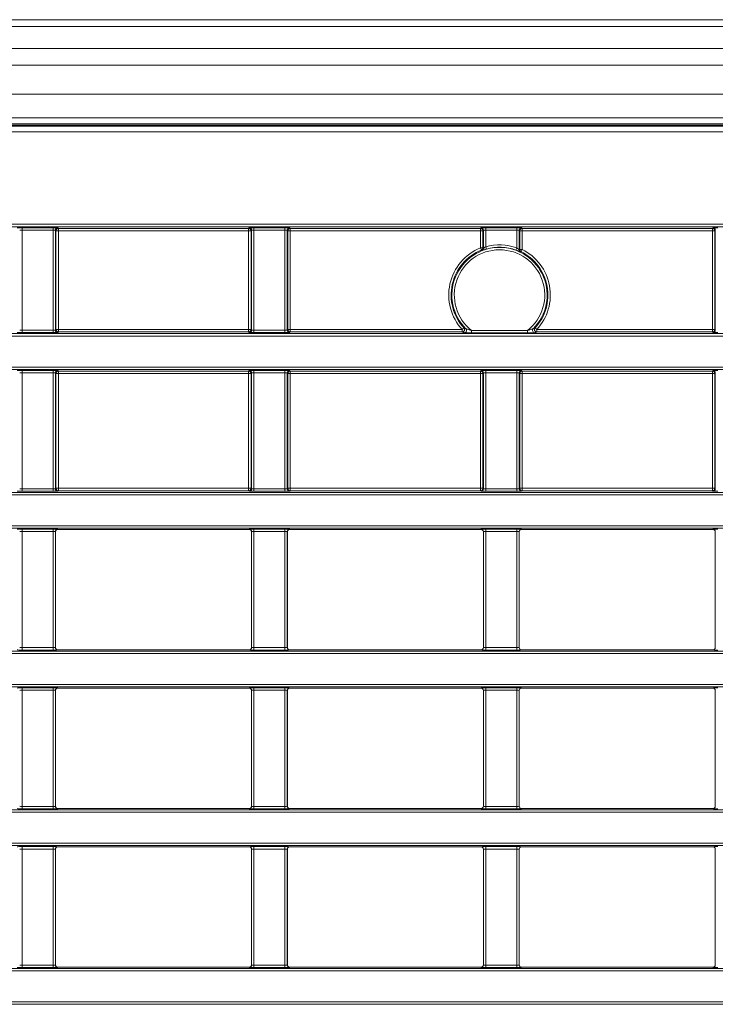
# Model space of a CAD drawing. Header units: millimetres. Extents: x 0 to 1118, y 0 to 864.
# Tile 63 of 235: x 601 to 616, y 216 to 237. Entities that reach past the tile are written whole.
import ezdxf

# ---------------------------------------------------------------- set-up
doc = ezdxf.new("R2010")
doc.units = ezdxf.units.MM

msp = doc.modelspace()

# ---------------------------------------------------------------- linework, layer by layer
at = {"color": 7, "linetype": 'Continuous', "lineweight": 15}
for p, q in [((685.785, 236.547), (551.36, 236.547)), ((685.785, 234.485), (551.36, 234.485)), ((550.577, 234.329), (686.567, 234.329)), ((610.884, 231.743), (610.884, 232.122)), ((611.635, 232.122), (611.635, 231.71)), ((601.937, 225.834), (605.957, 225.834)), ((606.812, 225.834), (610.832, 225.834)), ((611.687, 225.834), (615.707, 225.834)), ((601.887, 223.351), (601.887, 225.784)), ((606.007, 225.784), (606.007, 223.351)), ((606.762, 223.351), (606.762, 225.784)), ((610.882, 225.784), (610.882, 223.351)), ((611.637, 223.351), (611.637, 225.784)), ((615.757, 225.784), (615.757, 223.351)), ((601.937, 223.301), (605.957, 223.301)), ((606.812, 223.301), (610.832, 223.301)), ((611.687, 223.301), (615.707, 223.301)), ((601.937, 222.498), (605.957, 222.498)), ((606.812, 222.498), (610.832, 222.498)), ((611.687, 222.498), (615.707, 222.498)), ((601.887, 220.015), (601.887, 222.448)), ((606.007, 222.448), (606.007, 220.015)), ((606.762, 220.015), (606.762, 222.448)), ((610.882, 222.448), (610.882, 220.015)), ((611.637, 220.015), (611.637, 222.448)), ((615.757, 222.448), (615.757, 220.015)), ((601.937, 219.965), (605.957, 219.965)), ((606.812, 219.965), (610.832, 219.965)), ((611.687, 219.965), (615.707, 219.965)), ((601.887, 216.679), (601.887, 219.112)), ((601.937, 219.162), (605.957, 219.162)), ((606.007, 219.112), (606.007, 216.679)), ((606.762, 216.679), (606.762, 219.112)), ((606.812, 219.162), (610.832, 219.162)), ((610.882, 219.112), (610.882, 216.679)), ((611.637, 216.679), (611.637, 219.112)), ((611.687, 219.162), (615.707, 219.162)), ((615.757, 219.112), (615.757, 216.679)), ((601.937, 216.629), (605.957, 216.629)), ((606.812, 216.629), (610.832, 216.629)), ((611.687, 216.629), (615.707, 216.629))]:
    msp.add_line(p, q, dxfattribs=at)
at = {"color": 9, "linetype": 'Continuous', "lineweight": 0}
for p, q in [((685.785, 236.401), (551.36, 236.401)), ((685.785, 235.943), (551.36, 235.943)), ((685.785, 235.59), (551.36, 235.59)), ((685.785, 234.985), (551.36, 234.985)), ((550.584, 234.312), (686.56, 234.312)), ((685.785, 234.36), (551.36, 234.36)), ((686.56, 234.187), (550.584, 234.187)), ((553.132, 232.246), (684.012, 232.246)), ((684.012, 232.196), (553.132, 232.196)), ((601.184, 232.173), (601.835, 232.173)), ((601.184, 232.173), (601.184, 232.123)), ((601.835, 232.123), (601.184, 232.123)), ((601.184, 232.123), (601.184, 230.02)), ((601.835, 232.173), (601.835, 232.123)), ((601.835, 230.02), (601.835, 232.123)), ((601.885, 232.122), (601.885, 230.022)), ((601.897, 232.11), (601.885, 232.122)), ((601.897, 230.033), (601.897, 232.11)), ((601.897, 232.11), (601.947, 232.11)), ((601.935, 232.172), (601.947, 232.16)), ((601.947, 232.16), (605.947, 232.16)), ((601.947, 232.16), (601.947, 232.11)), ((605.947, 232.11), (601.947, 232.11)), ((601.947, 232.11), (601.947, 230.033)), ((605.947, 232.16), (605.959, 232.172)), ((605.947, 232.16), (605.947, 232.11)), ((605.947, 230.033), (605.947, 232.11)), ((605.947, 232.11), (605.997, 232.11)), ((606.009, 232.122), (605.997, 232.11)), ((605.997, 232.11), (605.997, 230.033)), ((606.009, 230.022), (606.009, 232.122)), ((606.059, 232.173), (606.71, 232.173)), ((606.059, 232.173), (606.059, 232.123)), ((606.71, 232.123), (606.059, 232.123)), ((606.059, 232.123), (606.059, 230.02)), ((606.71, 232.173), (606.71, 232.123)), ((606.71, 230.02), (606.71, 232.123)), ((606.76, 232.122), (606.76, 230.022)), ((606.772, 232.11), (606.76, 232.122)), ((606.772, 230.033), (606.772, 232.11)), ((606.772, 232.11), (606.822, 232.11)), ((606.81, 232.172), (606.822, 232.16)), ((606.822, 232.16), (610.822, 232.16)), ((606.822, 232.16), (606.822, 232.11)), ((610.822, 232.11), (606.822, 232.11)), ((606.822, 232.11), (606.822, 230.033)), ((610.822, 232.16), (610.834, 232.172)), ((610.822, 232.16), (610.822, 232.11)), ((610.822, 232.11), (610.872, 232.11)), ((610.822, 231.75), (610.822, 232.11)), ((610.884, 232.122), (610.872, 232.11)), ((610.872, 232.11), (610.872, 231.75)), ((610.934, 232.173), (611.585, 232.173)), ((610.934, 232.173), (610.934, 232.123)), ((611.585, 232.123), (610.934, 232.123)), ((610.934, 232.123), (610.934, 231.775)), ((611.585, 232.173), (611.585, 232.123)), ((611.585, 231.75), (611.585, 232.123)), ((611.647, 232.11), (611.635, 232.122)), ((611.647, 231.717), (611.647, 232.11)), ((611.647, 232.11), (611.697, 232.11)), ((611.685, 232.172), (611.697, 232.16)), ((611.697, 232.16), (615.697, 232.16)), ((611.697, 232.16), (611.697, 232.11)), ((615.697, 232.11), (611.697, 232.11)), ((611.697, 232.11), (611.697, 231.717)), ((615.697, 232.16), (615.709, 232.172)), ((615.697, 232.16), (615.697, 232.11)), ((615.697, 230.033), (615.697, 232.11)), ((615.747, 232.11), (615.697, 232.11)), ((615.759, 232.122), (615.747, 232.11)), ((615.747, 232.11), (615.747, 230.033)), ((615.759, 230.022), (615.759, 232.122)), ((610.822, 231.75), (610.841, 231.704)), ((610.872, 231.75), (610.822, 231.75)), ((610.872, 231.75), (610.884, 231.743)), ((610.934, 231.775), (610.947, 231.727)), ((611.585, 231.75), (611.568, 231.703)), ((611.635, 231.71), (611.647, 231.717)), ((611.697, 231.717), (611.647, 231.717)), ((611.697, 231.717), (611.675, 231.672)), ((554.876, 229.948), (682.268, 229.948)), ((601.184, 230.02), (601.184, 229.97)), ((601.184, 230.02), (601.835, 230.02)), ((601.835, 229.97), (601.184, 229.97)), ((601.835, 230.02), (601.835, 229.97)), ((601.885, 230.022), (601.897, 230.033)), ((601.947, 230.033), (601.897, 230.033)), ((601.947, 229.983), (601.935, 229.972)), ((601.947, 230.033), (605.947, 230.033)), ((601.947, 230.033), (601.947, 229.983)), ((605.947, 229.983), (601.947, 229.983)), ((605.997, 230.033), (605.947, 230.033)), ((605.947, 230.033), (605.947, 229.983)), ((605.959, 229.972), (605.947, 229.983)), ((605.997, 230.033), (606.009, 230.022)), ((606.059, 230.02), (606.71, 230.02)), ((606.059, 230.02), (606.059, 229.97)), ((606.71, 229.97), (606.059, 229.97)), ((606.71, 230.02), (606.71, 229.97)), ((606.76, 230.022), (606.772, 230.033)), ((606.822, 230.033), (606.772, 230.033)), ((606.822, 229.983), (606.81, 229.972)), ((606.822, 230.033), (606.822, 229.983)), ((606.822, 230.033), (610.439, 230.033)), ((610.439, 229.983), (606.822, 229.983)), ((610.439, 230.033), (610.475, 230.067)), ((610.439, 229.983), (610.439, 230.033)), ((610.632, 229.964), (610.632, 230.014)), ((610.632, 230.014), (611.812, 230.014)), ((611.812, 229.964), (610.632, 229.964)), ((611.812, 229.964), (611.812, 230.014)), ((611.969, 230.067), (612.006, 230.033)), ((612.006, 230.033), (612.006, 229.983)), ((612.006, 230.033), (615.697, 230.033)), ((615.697, 229.983), (612.006, 229.983)), ((615.747, 230.033), (615.697, 230.033)), ((615.697, 230.033), (615.697, 229.983)), ((615.709, 229.972), (615.697, 229.983)), ((615.747, 230.033), (615.759, 230.022)), ((682.268, 229.898), (554.876, 229.898)), ((589.257, 229.246), (682.268, 229.246)), ((682.268, 229.196), (589.357, 229.196)), ((601.184, 229.174), (601.835, 229.174)), ((601.184, 229.174), (601.184, 229.124)), ((601.835, 229.124), (601.184, 229.124)), ((601.184, 229.124), (601.184, 226.684)), ((601.835, 229.174), (601.835, 229.124)), ((601.835, 226.684), (601.835, 229.124)), ((601.885, 229.122), (601.885, 226.686)), ((601.897, 229.111), (601.885, 229.122)), ((601.897, 226.697), (601.897, 229.111)), ((601.947, 229.111), (601.897, 229.111)), ((601.935, 229.172), (601.947, 229.161)), ((601.947, 229.161), (605.947, 229.161)), ((601.947, 229.161), (601.947, 229.111)), ((605.947, 229.111), (601.947, 229.111)), ((601.947, 229.111), (601.947, 226.697)), ((605.947, 229.161), (605.959, 229.172)), ((605.947, 229.161), (605.947, 229.111)), ((605.997, 229.111), (605.947, 229.111)), ((605.947, 226.697), (605.947, 229.111)), ((606.009, 229.122), (605.997, 229.111)), ((605.997, 229.111), (605.997, 226.697)), ((606.009, 226.686), (606.009, 229.122)), ((606.059, 229.174), (606.71, 229.174)), ((606.059, 229.174), (606.059, 229.124)), ((606.71, 229.124), (606.059, 229.124)), ((606.059, 229.124), (606.059, 226.684)), ((606.71, 229.174), (606.71, 229.124)), ((606.71, 226.684), (606.71, 229.124)), ((606.76, 229.122), (606.76, 226.686)), ((606.772, 229.111), (606.76, 229.122)), ((606.772, 226.697), (606.772, 229.111)), ((606.822, 229.111), (606.772, 229.111)), ((606.81, 229.172), (606.822, 229.161)), ((606.822, 229.161), (610.822, 229.161)), ((606.822, 229.161), (606.822, 229.111)), ((610.822, 229.111), (606.822, 229.111)), ((606.822, 229.111), (606.822, 226.697)), ((610.822, 229.161), (610.834, 229.172)), ((610.822, 229.161), (610.822, 229.111)), ((610.822, 226.697), (610.822, 229.111)), ((610.872, 229.111), (610.822, 229.111)), ((610.884, 229.122), (610.872, 229.111)), ((610.872, 229.111), (610.872, 226.697)), ((610.884, 226.686), (610.884, 229.122)), ((610.934, 229.174), (611.585, 229.174)), ((610.934, 229.174), (610.934, 229.124)), ((611.585, 229.124), (610.934, 229.124)), ((610.934, 229.124), (610.934, 226.684)), ((611.585, 229.174), (611.585, 229.124)), ((611.585, 226.684), (611.585, 229.124)), ((611.635, 229.122), (611.635, 226.686)), ((611.647, 229.111), (611.635, 229.122)), ((611.647, 226.697), (611.647, 229.111)), ((611.697, 229.111), (611.647, 229.111)), ((611.685, 229.172), (611.697, 229.161)), ((611.697, 229.161), (615.697, 229.161)), ((611.697, 229.161), (611.697, 229.111)), ((615.697, 229.111), (611.697, 229.111)), ((611.697, 229.111), (611.697, 226.697)), ((615.697, 229.161), (615.709, 229.172)), ((615.697, 229.161), (615.697, 229.111)), ((615.747, 229.111), (615.697, 229.111)), ((615.697, 226.697), (615.697, 229.111)), ((615.759, 229.122), (615.747, 229.111)), ((615.747, 229.111), (615.747, 226.697)), ((615.759, 226.686), (615.759, 229.122)), ((601.184, 226.684), (601.835, 226.684)), ((601.184, 226.684), (601.184, 226.634)), ((601.835, 226.634), (601.184, 226.634)), ((601.835, 226.684), (601.835, 226.634)), ((601.885, 226.686), (601.897, 226.697)), ((601.947, 226.697), (601.897, 226.697)), ((601.947, 226.647), (601.935, 226.636)), ((601.947, 226.697), (605.947, 226.697)), ((601.947, 226.697), (601.947, 226.647)), ((605.947, 226.647), (601.947, 226.647)), ((605.997, 226.697), (605.947, 226.697)), ((605.947, 226.697), (605.947, 226.647)), ((605.959, 226.636), (605.947, 226.647)), ((605.997, 226.697), (606.009, 226.686)), ((606.059, 226.684), (606.71, 226.684)), ((606.059, 226.684), (606.059, 226.634)), ((606.71, 226.634), (606.059, 226.634)), ((606.71, 226.684), (606.71, 226.634)), ((606.76, 226.686), (606.772, 226.697)), ((606.822, 226.697), (606.772, 226.697)), ((606.822, 226.647), (606.81, 226.636)), ((606.822, 226.697), (610.822, 226.697)), ((606.822, 226.697), (606.822, 226.647)), ((610.822, 226.647), (606.822, 226.647)), ((610.872, 226.697), (610.822, 226.697)), ((610.822, 226.697), (610.822, 226.647)), ((610.834, 226.636), (610.822, 226.647)), ((610.872, 226.697), (610.884, 226.686)), ((610.934, 226.684), (611.585, 226.684)), ((610.934, 226.684), (610.934, 226.634)), ((611.585, 226.634), (610.934, 226.634)), ((611.585, 226.684), (611.585, 226.634)), ((611.635, 226.686), (611.647, 226.697)), ((611.697, 226.697), (611.647, 226.697)), ((611.697, 226.647), (611.685, 226.636)), ((611.697, 226.697), (615.697, 226.697)), ((611.697, 226.697), (611.697, 226.647)), ((615.697, 226.647), (611.697, 226.647)), ((615.697, 226.697), (615.697, 226.647)), ((615.747, 226.697), (615.697, 226.697)), ((615.709, 226.636), (615.697, 226.647)), ((615.747, 226.697), (615.759, 226.686)), ((682.661, 226.562), (566.46, 226.562)), ((566.56, 226.612), (682.661, 226.612)), ((566.46, 225.91), (682.661, 225.91)), ((682.661, 225.86), (566.56, 225.86)), ((601.184, 225.838), (601.835, 225.838)), ((601.184, 225.788), (601.184, 225.838)), ((601.835, 225.788), (601.184, 225.788)), ((601.184, 225.788), (601.184, 223.348)), ((601.835, 225.788), (601.835, 225.838)), ((601.835, 223.348), (601.835, 225.788)), ((601.885, 225.786), (601.885, 223.35)), ((601.887, 225.784), (601.885, 225.786)), ((601.935, 225.836), (601.937, 225.834)), ((605.957, 225.834), (605.959, 225.836)), ((606.009, 225.786), (606.007, 225.784)), ((606.009, 223.35), (606.009, 225.786)), ((606.059, 225.838), (606.71, 225.838)), ((606.059, 225.788), (606.059, 225.838)), ((606.71, 225.788), (606.059, 225.788)), ((606.059, 225.788), (606.059, 223.348)), ((606.71, 225.788), (606.71, 225.838)), ((606.71, 223.348), (606.71, 225.788)), ((606.76, 225.786), (606.76, 223.35)), ((606.762, 225.784), (606.76, 225.786)), ((606.81, 225.836), (606.812, 225.834)), ((610.832, 225.834), (610.834, 225.836)), ((610.884, 225.786), (610.882, 225.784)), ((610.884, 223.35), (610.884, 225.786)), ((610.934, 225.838), (611.585, 225.838)), ((610.934, 225.838), (610.934, 225.788)), ((611.585, 225.788), (610.934, 225.788)), ((610.934, 225.788), (610.934, 223.348)), ((611.585, 225.838), (611.585, 225.788)), ((611.585, 223.348), (611.585, 225.788)), ((611.635, 225.786), (611.635, 223.35)), ((611.637, 225.784), (611.635, 225.786)), ((611.685, 225.836), (611.687, 225.834)), ((615.707, 225.834), (615.709, 225.836)), ((615.759, 225.786), (615.757, 225.784)), ((615.759, 223.35), (615.759, 225.786)), ((601.184, 223.298), (601.184, 223.348)), ((601.184, 223.348), (601.835, 223.348)), ((601.835, 223.298), (601.835, 223.348)), ((601.885, 223.35), (601.887, 223.351)), ((606.007, 223.351), (606.009, 223.35)), ((606.059, 223.298), (606.059, 223.348)), ((606.059, 223.348), (606.71, 223.348)), ((606.71, 223.298), (606.71, 223.348)), ((606.76, 223.35), (606.762, 223.351)), ((610.882, 223.351), (610.884, 223.35)), ((610.934, 223.348), (611.585, 223.348)), ((610.934, 223.348), (610.934, 223.298)), ((611.585, 223.348), (611.585, 223.298)), ((611.635, 223.35), (611.637, 223.351)), ((615.757, 223.351), (615.759, 223.35)), ((548.759, 223.276), (688.385, 223.276)), ((688.385, 223.226), (548.759, 223.226)), ((601.835, 223.298), (601.184, 223.298)), ((601.937, 223.301), (601.935, 223.3)), ((605.959, 223.3), (605.957, 223.301)), ((606.71, 223.298), (606.059, 223.298)), ((606.812, 223.301), (606.81, 223.3)), ((610.834, 223.3), (610.832, 223.301)), ((611.585, 223.298), (610.934, 223.298)), ((611.687, 223.301), (611.685, 223.3)), ((615.709, 223.3), (615.707, 223.301)), ((548.759, 222.574), (688.385, 222.574)), ((688.385, 222.524), (548.759, 222.524)), ((601.184, 222.502), (601.835, 222.502)), ((601.184, 222.502), (601.184, 222.452)), ((601.835, 222.502), (601.835, 222.452)), ((601.935, 222.5), (601.937, 222.498)), ((605.957, 222.498), (605.959, 222.5)), ((606.059, 222.502), (606.71, 222.502)), ((606.059, 222.502), (606.059, 222.452)), ((606.71, 222.502), (606.71, 222.452)), ((606.81, 222.5), (606.812, 222.498)), ((610.832, 222.498), (610.834, 222.5)), ((610.934, 222.502), (611.585, 222.502)), ((610.934, 222.502), (610.934, 222.452)), ((611.585, 222.502), (611.585, 222.452)), ((611.685, 222.5), (611.687, 222.498)), ((615.707, 222.498), (615.709, 222.5)), ((601.835, 222.452), (601.184, 222.452)), ((601.184, 222.452), (601.184, 220.012)), ((601.835, 220.012), (601.835, 222.452)), ((601.885, 222.45), (601.885, 220.014)), ((601.887, 222.448), (601.885, 222.45)), ((606.009, 222.45), (606.007, 222.448)), ((606.009, 220.014), (606.009, 222.45)), ((606.71, 222.452), (606.059, 222.452)), ((606.059, 222.452), (606.059, 220.012)), ((606.71, 220.012), (606.71, 222.452)), ((606.76, 222.45), (606.76, 220.014)), ((606.762, 222.448), (606.76, 222.45)), ((610.884, 222.45), (610.882, 222.448)), ((610.884, 220.014), (610.884, 222.45)), ((611.585, 222.452), (610.934, 222.452)), ((610.934, 222.452), (610.934, 220.012)), ((611.585, 220.012), (611.585, 222.452)), ((611.635, 222.45), (611.635, 220.014)), ((611.637, 222.448), (611.635, 222.45)), ((615.759, 222.45), (615.757, 222.448)), ((615.759, 220.014), (615.759, 222.45)), ((601.184, 220.012), (601.184, 219.962)), ((601.184, 220.012), (601.835, 220.012)), ((601.835, 220.012), (601.835, 219.962)), ((601.885, 220.014), (601.887, 220.015)), ((606.007, 220.015), (606.009, 220.014)), ((606.059, 220.012), (606.059, 219.962)), ((606.059, 220.012), (606.71, 220.012)), ((606.71, 220.012), (606.71, 219.962)), ((606.76, 220.014), (606.762, 220.015)), ((610.882, 220.015), (610.884, 220.014)), ((610.934, 220.012), (611.585, 220.012)), ((610.934, 220.012), (610.934, 219.962)), ((611.585, 220.012), (611.585, 219.962)), ((611.635, 220.014), (611.637, 220.015)), ((615.757, 220.015), (615.759, 220.014)), ((548.759, 219.94), (688.385, 219.94)), ((688.385, 219.89), (548.759, 219.89)), ((601.835, 219.962), (601.184, 219.962)), ((601.937, 219.965), (601.935, 219.964)), ((605.959, 219.964), (605.957, 219.965)), ((606.71, 219.962), (606.059, 219.962)), ((606.812, 219.965), (606.81, 219.964)), ((610.834, 219.964), (610.832, 219.965)), ((611.585, 219.962), (610.934, 219.962)), ((611.687, 219.965), (611.685, 219.964)), ((615.709, 219.964), (615.707, 219.965)), ((548.759, 219.238), (688.385, 219.238)), ((688.385, 219.188), (548.759, 219.188)), ((601.184, 219.166), (601.835, 219.166)), ((601.184, 219.116), (601.184, 219.166)), ((601.835, 219.116), (601.835, 219.166)), ((601.935, 219.164), (601.937, 219.162)), ((605.957, 219.162), (605.959, 219.164)), ((606.059, 219.166), (606.71, 219.166)), ((606.059, 219.116), (606.059, 219.166)), ((606.71, 219.116), (606.71, 219.166)), ((606.81, 219.164), (606.812, 219.162)), ((610.832, 219.162), (610.834, 219.164)), ((610.934, 219.166), (611.585, 219.166)), ((610.934, 219.166), (610.934, 219.116)), ((611.585, 219.166), (611.585, 219.116)), ((611.685, 219.164), (611.687, 219.162)), ((615.707, 219.162), (615.709, 219.164)), ((601.835, 219.116), (601.184, 219.116)), ((601.184, 219.116), (601.184, 216.676)), ((601.835, 216.676), (601.835, 219.116)), ((601.885, 219.114), (601.885, 216.677)), ((601.887, 219.112), (601.885, 219.114)), ((606.009, 219.114), (606.007, 219.112)), ((606.009, 216.677), (606.009, 219.114)), ((606.71, 219.116), (606.059, 219.116)), ((606.059, 219.116), (606.059, 216.676)), ((606.71, 216.676), (606.71, 219.116)), ((606.76, 219.114), (606.76, 216.677)), ((606.762, 219.112), (606.76, 219.114)), ((610.884, 219.114), (610.882, 219.112)), ((610.884, 216.677), (610.884, 219.114)), ((611.585, 219.116), (610.934, 219.116)), ((610.934, 219.116), (610.934, 216.676)), ((611.585, 216.676), (611.585, 219.116)), ((611.635, 219.114), (611.635, 216.677)), ((611.637, 219.112), (611.635, 219.114)), ((615.759, 219.114), (615.757, 219.112)), ((615.759, 216.677), (615.759, 219.114)), ((548.759, 216.603), (688.385, 216.603)), ((688.385, 216.553), (548.759, 216.553)), ((601.184, 216.626), (601.184, 216.676)), ((601.184, 216.676), (601.835, 216.676)), ((601.835, 216.626), (601.184, 216.626)), ((601.835, 216.626), (601.835, 216.676)), ((601.885, 216.677), (601.887, 216.679)), ((601.937, 216.629), (601.935, 216.627)), ((605.959, 216.627), (605.957, 216.629)), ((606.007, 216.679), (606.009, 216.677)), ((606.059, 216.626), (606.059, 216.676)), ((606.059, 216.676), (606.71, 216.676)), ((606.71, 216.626), (606.059, 216.626)), ((606.71, 216.626), (606.71, 216.676)), ((606.76, 216.677), (606.762, 216.679)), ((606.812, 216.629), (606.81, 216.627)), ((610.834, 216.627), (610.832, 216.629)), ((610.882, 216.679), (610.884, 216.677)), ((610.934, 216.676), (610.934, 216.626)), ((610.934, 216.676), (611.585, 216.676)), ((611.585, 216.626), (610.934, 216.626)), ((611.585, 216.676), (611.585, 216.626)), ((611.635, 216.677), (611.637, 216.679)), ((611.687, 216.629), (611.685, 216.627)), ((615.709, 216.627), (615.707, 216.629)), ((615.757, 216.679), (615.759, 216.677)), ((548.759, 215.902), (688.385, 215.902)), ((688.385, 215.852), (548.759, 215.852))]:
    msp.add_line(p, q, dxfattribs=at)
for centre, radius, start, end in [((601.935, 232.122), 0.05, 90.0204, 179.9796), ((601.947, 232.11), 0.05, 90.0204, 179.9796), ((605.947, 232.11), 0.05, 0.0204, 89.9796), ((605.959, 232.122), 0.05, 0.0204, 89.9796), ((606.81, 232.122), 0.05, 90.0204, 179.9796), ((606.822, 232.11), 0.05, 90.0204, 179.9796), ((610.822, 232.11), 0.05, 0.0204, 89.9796), ((610.834, 232.122), 0.05, 0.0204, 89.9796), ((611.685, 232.122), 0.05, 90.0204, 179.9796), ((611.697, 232.11), 0.05, 90.0204, 179.9796), ((615.697, 232.11), 0.05, 0.0204, 89.9796), ((615.709, 232.122), 0.05, 0.0204, 89.9796), ((611.222, 230.76), 1.055, 69.8584, 105.8589), ((611.222, 230.76), 1.068, 111.9723, 222.8294), ((611.222, 230.76), 1.018, 111.9723, 222.8294), ((611.222, 230.76), 1.001, 314.9463, 225.0537), ((611.222, 230.76), 0.951, 308.3722, 231.6278), ((610.822, 231.75), 0.05, 291.9851, 359.9872), ((608.854, 228.895), 3.44, 54.4995, 54.725), ((611.685, 231.71), 0.05, 180.0117, 243.9877), ((611.697, 231.717), 0.05, 180.0116, 243.6059), ((613.657, 228.622), 3.637, 123.0251, 123.2335), ((611.222, 230.76), 1.068, 317.1706, 63.6176), ((601.935, 230.022), 0.05, 180.0204, 269.9796), ((601.947, 230.033), 0.05, 180.0204, 269.9796), ((605.947, 230.033), 0.05, 270.0204, 359.9796), ((605.959, 230.022), 0.05, 270.0204, 359.9796), ((606.81, 230.022), 0.05, 180.0204, 269.9796), ((606.822, 230.033), 0.05, 180.0204, 269.9796), ((610.439, 230.033), 0.05, 270.0645, 42.7649), ((610.48, 230.016), 0.05, 270.0571, 321.7854), ((611.965, 230.016), 0.05, 135.0164, 269.93), ((612.006, 230.033), 0.05, 137.2351, 269.9355), ((615.697, 230.033), 0.05, 270.0204, 359.9796), ((615.709, 230.022), 0.05, 270.0204, 359.9796), ((601.935, 229.122), 0.05, 90.0204, 179.9796), ((601.947, 229.111), 0.05, 90.0204, 179.9796), ((605.947, 229.111), 0.05, 0.0204, 89.9796), ((605.959, 229.122), 0.05, 0.0204, 89.9796), ((606.81, 229.122), 0.05, 90.0204, 179.9796), ((606.822, 229.111), 0.05, 90.0204, 179.9796), ((610.822, 229.111), 0.05, 0.0204, 89.9796), ((610.834, 229.122), 0.05, 0.0204, 89.9796), ((611.685, 229.122), 0.05, 90.0204, 179.9796), ((611.697, 229.111), 0.05, 90.0204, 179.9796), ((615.697, 229.111), 0.05, 0.0204, 89.9796), ((615.709, 229.122), 0.05, 0.0204, 89.9796), ((601.935, 226.686), 0.05, 180.0204, 269.9796), ((601.947, 226.697), 0.05, 180.0204, 269.9796), ((605.947, 226.697), 0.05, 270.0204, 359.9796), ((605.959, 226.686), 0.05, 270.0204, 359.9796), ((606.81, 226.686), 0.05, 180.0204, 269.9796), ((606.822, 226.697), 0.05, 180.0204, 269.9796), ((610.822, 226.697), 0.05, 270.0204, 359.9796), ((610.834, 226.686), 0.05, 270.0204, 359.9796), ((611.685, 226.686), 0.05, 180.0204, 269.9796), ((611.697, 226.697), 0.05, 180.0204, 269.9796), ((615.697, 226.697), 0.05, 270.0204, 359.9796), ((615.709, 226.686), 0.05, 270.0204, 359.9796), ((601.935, 225.786), 0.05, 90.0204, 179.9796), ((605.959, 225.786), 0.05, 0.0204, 89.9796), ((606.81, 225.786), 0.05, 90.0204, 179.9796), ((610.834, 225.786), 0.05, 0.0204, 89.9796), ((611.685, 225.786), 0.05, 90.0204, 179.9796), ((615.709, 225.786), 0.05, 0.0204, 89.9796), ((601.935, 223.35), 0.05, 180.0204, 269.9796), ((605.959, 223.35), 0.05, 270.0204, 359.9796), ((606.81, 223.35), 0.05, 180.0204, 269.9796), ((610.834, 223.35), 0.05, 270.0204, 359.9796), ((611.685, 223.35), 0.05, 180.0204, 269.9796), ((615.709, 223.35), 0.05, 270.0204, 359.9796), ((601.935, 222.45), 0.05, 90.0204, 179.9796), ((605.959, 222.45), 0.05, 0.0204, 89.9796), ((606.81, 222.45), 0.05, 90.0204, 179.9796), ((610.834, 222.45), 0.05, 0.0204, 89.9796), ((611.685, 222.45), 0.05, 90.0204, 179.9796), ((615.709, 222.45), 0.05, 0.0204, 89.9796), ((601.935, 220.014), 0.05, 180.0204, 269.9796), ((605.959, 220.014), 0.05, 270.0204, 359.9796), ((606.81, 220.014), 0.05, 180.0204, 269.9796), ((610.834, 220.014), 0.05, 270.0204, 359.9796), ((611.685, 220.014), 0.05, 180.0204, 269.9796), ((615.709, 220.014), 0.05, 270.0204, 359.9796), ((601.935, 219.114), 0.05, 90.0204, 179.9796), ((605.959, 219.114), 0.05, 0.0204, 89.9796), ((606.81, 219.114), 0.05, 90.0204, 179.9796), ((610.834, 219.114), 0.05, 0.0204, 89.9796), ((611.685, 219.114), 0.05, 90.0204, 179.9796), ((615.709, 219.114), 0.05, 0.0204, 89.9796), ((601.935, 216.677), 0.05, 180.0204, 269.9796), ((605.959, 216.677), 0.05, 270.0204, 359.9796), ((606.81, 216.677), 0.05, 180.0204, 269.9796), ((610.834, 216.677), 0.05, 270.0204, 359.9796), ((611.685, 216.677), 0.05, 180.0204, 269.9796), ((615.709, 216.677), 0.05, 270.0204, 359.9796)]:
    msp.add_arc(centre, radius, start, end, dxfattribs=at)
at = {"color": 7, "linetype": 'Continuous', "lineweight": 15}
for centre, radius, start, end in [((610.834, 231.743), 0.05, 291.5696, 359.9871), ((611.222, 230.76), 1.005, 69.8584, 105.8589), ((611.222, 230.76), 1.018, 317.1706, 63.6176), ((610.48, 230.016), 0.05, 321.7604, 44.9875)]:
    msp.add_arc(centre, radius, start, end, dxfattribs=at)
at = {"color": 9, "linetype": 'Continuous', "lineweight": 0}
for centre, major_axis, ratio, start_param, end_param in [((601.184, 232.172), (0.1, 0), 0.017455, 1.570796, 3.124139), ((601.184, 232.122), (0.05, 0), 0.03491, 1.570796, 3.124139), ((601.835, 232.172), (0.1, 0), 0.017455, 0.017453, 1.570796), ((601.835, 232.122), (0.05, 0), 0.03491, 0.017453, 1.570796), ((606.059, 232.172), (0.1, 0), 0.017455, 1.570796, 3.124139), ((606.059, 232.122), (0.05, 0), 0.03491, 1.570796, 3.124139), ((606.71, 232.172), (0.1, 0), 0.017455, 0.017453, 1.570796), ((606.71, 232.122), (0.05, 0), 0.03491, 0.017453, 1.570796), ((610.934, 232.172), (0.1, 0), 0.017455, 1.570796, 3.124139), ((610.934, 232.122), (0.05, 0), 0.03491, 1.570796, 3.124139), ((611.585, 232.172), (0.1, 0), 0.017455, 0.017453, 1.570796), ((611.585, 232.122), (0.05, 0), 0.03491, 0.017453, 1.570796), ((615.809, 232.172), (0.1, 0), 0.017455, 1.570796, 3.124139), ((601.184, 229.972), (0.1, 0), 0.017455, 3.159046, 4.712389), ((601.184, 230.022), (0.05, 0), 0.03491, 3.159046, 4.712389), ((601.835, 230.022), (0.05, 0), 0.03491, 4.712389, 6.265732), ((601.835, 229.972), (0.1, 0), 0.017455, 4.712389, 6.265732), ((606.059, 229.972), (0.1, 0), 0.017455, 3.159046, 4.712389), ((606.059, 230.022), (0.05, 0), 0.03491, 3.159046, 4.712389), ((606.71, 230.022), (0.05, 0), 0.03491, 4.712389, 6.265732), ((606.71, 229.972), (0.1, 0), 0.017455, 4.712389, 6.265732), ((615.809, 229.972), (0.1, 0), 0.017455, 3.159046, 4.712389), ((601.184, 229.172), (0.1, 0), 0.017455, 1.570796, 3.124139), ((601.184, 229.122), (0.05, 0), 0.03491, 1.570796, 3.124139), ((601.835, 229.172), (0.1, 0), 0.017455, 0.017453, 1.570796), ((601.835, 229.122), (0.05, 0), 0.03491, 0.017453, 1.570796), ((606.059, 229.172), (0.1, 0), 0.017455, 1.570796, 3.124139), ((606.059, 229.122), (0.05, 0), 0.03491, 1.570796, 3.124139), ((606.71, 229.172), (0.1, 0), 0.017455, 0.017453, 1.570796), ((606.71, 229.122), (0.05, 0), 0.03491, 0.017453, 1.570796), ((610.934, 229.172), (0.1, 0), 0.017455, 1.570796, 3.124139), ((610.934, 229.122), (0.05, 0), 0.03491, 1.570796, 3.124139), ((611.585, 229.172), (0.1, 0), 0.017455, 0.017453, 1.570796), ((611.585, 229.122), (0.05, 0), 0.03491, 0.017453, 1.570796), ((615.809, 229.172), (0.1, 0), 0.017455, 1.570796, 3.124139), ((601.184, 226.636), (0.1, 0), 0.017455, 3.159046, 4.712389), ((601.184, 226.686), (0.05, 0), 0.03491, 3.159046, 4.712389), ((601.835, 226.686), (0.05, 0), 0.03491, 4.712389, 6.265732), ((601.835, 226.636), (0.1, 0), 0.017455, 4.712389, 6.265732), ((606.059, 226.636), (0.1, 0), 0.017455, 3.159046, 4.712389), ((606.059, 226.686), (0.05, 0), 0.03491, 3.159046, 4.712389), ((606.71, 226.686), (0.05, 0), 0.03491, 4.712389, 6.265732), ((606.71, 226.636), (0.1, 0), 0.017455, 4.712389, 6.265732), ((610.934, 226.636), (0.1, 0), 0.017455, 3.159046, 4.712389), ((610.934, 226.686), (0.05, 0), 0.03491, 3.159046, 4.712389), ((611.585, 226.686), (0.05, 0), 0.03491, 4.712389, 6.265732), ((611.585, 226.636), (0.1, 0), 0.017455, 4.712389, 6.265732), ((615.809, 226.636), (0.1, 0), 0.017455, 3.159046, 4.712389), ((601.184, 225.836), (0.1, 0), 0.017455, 1.570796, 3.124139), ((601.184, 225.786), (0.05, 0), 0.03491, 1.570796, 3.124139), ((601.835, 225.836), (0.1, 0), 0.017455, 0.017453, 1.570796), ((601.835, 225.786), (0.05, 0), 0.03491, 0.017453, 1.570796), ((606.059, 225.836), (0.1, 0), 0.017455, 1.570796, 3.124139), ((606.059, 225.786), (0.05, 0), 0.03491, 1.570796, 3.124139), ((606.71, 225.836), (0.1, 0), 0.017455, 0.017453, 1.570796), ((606.71, 225.786), (0.05, 0), 0.03491, 0.017453, 1.570796), ((610.934, 225.836), (0.1, 0), 0.017455, 1.570796, 3.124139), ((610.934, 225.786), (0.05, 0), 0.03491, 1.570796, 3.124139), ((611.585, 225.836), (0.1, 0), 0.017455, 0.017453, 1.570796), ((611.585, 225.786), (0.05, 0), 0.03491, 0.017453, 1.570796), ((615.809, 225.836), (0.1, 0), 0.017455, 1.570796, 3.124139), ((601.184, 223.35), (0.05, 0), 0.03491, 3.159046, 4.712389), ((601.835, 223.35), (0.05, 0), 0.03491, 4.712389, 6.265732), ((606.059, 223.35), (0.05, 0), 0.03491, 3.159046, 4.712389), ((606.71, 223.35), (0.05, 0), 0.03491, 4.712389, 6.265732), ((610.934, 223.35), (0.05, 0), 0.03491, 3.159046, 4.712389), ((611.585, 223.35), (0.05, 0), 0.03491, 4.712389, 6.265732), ((601.184, 223.3), (0.1, 0), 0.017455, 3.159046, 4.712389), ((601.835, 223.3), (0.1, 0), 0.017455, 4.712389, 6.265732), ((606.059, 223.3), (0.1, 0), 0.017455, 3.159046, 4.712389), ((606.71, 223.3), (0.1, 0), 0.017455, 4.712389, 6.265732), ((610.934, 223.3), (0.1, 0), 0.017455, 3.159046, 4.712389), ((611.585, 223.3), (0.1, 0), 0.017455, 4.712389, 6.265732), ((615.809, 223.3), (0.1, 0), 0.017455, 3.159046, 4.712389), ((601.184, 222.5), (0.1, 0), 0.017455, 1.570796, 3.124139), ((601.835, 222.5), (0.1, 0), 0.017455, 0.017453, 1.570796), ((606.059, 222.5), (0.1, 0), 0.017455, 1.570796, 3.124139), ((606.71, 222.5), (0.1, 0), 0.017455, 0.017453, 1.570796), ((610.934, 222.5), (0.1, 0), 0.017455, 1.570796, 3.124139), ((611.585, 222.5), (0.1, 0), 0.017455, 0.017453, 1.570796), ((615.809, 222.5), (0.1, 0), 0.017455, 1.570796, 3.124139), ((601.184, 222.45), (0.05, 0), 0.03491, 1.570796, 3.124139), ((601.835, 222.45), (0.05, 0), 0.03491, 0.017453, 1.570796), ((606.059, 222.45), (0.05, 0), 0.03491, 1.570796, 3.124139), ((606.71, 222.45), (0.05, 0), 0.03491, 0.017453, 1.570796), ((610.934, 222.45), (0.05, 0), 0.03491, 1.570796, 3.124139), ((611.585, 222.45), (0.05, 0), 0.03491, 0.017453, 1.570796), ((601.184, 220.014), (0.05, 0), 0.03491, 3.159046, 4.712389), ((601.835, 220.014), (0.05, 0), 0.03491, 4.712389, 6.265732), ((606.059, 220.014), (0.05, 0), 0.03491, 3.159046, 4.712389), ((606.71, 220.014), (0.05, 0), 0.03491, 4.712389, 6.265732), ((610.934, 220.014), (0.05, 0), 0.03491, 3.159046, 4.712389), ((611.585, 220.014), (0.05, 0), 0.03491, 4.712389, 6.265732), ((601.184, 219.964), (0.1, 0), 0.017455, 3.159046, 4.712389), ((601.835, 219.964), (0.1, 0), 0.017455, 4.712389, 6.265732), ((606.059, 219.964), (0.1, 0), 0.017455, 3.159046, 4.712389), ((606.71, 219.964), (0.1, 0), 0.017455, 4.712389, 6.265732), ((610.934, 219.964), (0.1, 0), 0.017455, 3.159046, 4.712389), ((611.585, 219.964), (0.1, 0), 0.017455, 4.712389, 6.265732), ((615.809, 219.964), (0.1, 0), 0.017455, 3.159046, 4.712389), ((601.184, 219.164), (0.1, 0), 0.017455, 1.570796, 3.124139), ((601.835, 219.164), (0.1, 0), 0.017455, 0.017453, 1.570796), ((606.059, 219.164), (0.1, 0), 0.017455, 1.570796, 3.124139), ((606.71, 219.164), (0.1, 0), 0.017455, 0.017453, 1.570796), ((610.934, 219.164), (0.1, 0), 0.017455, 1.570796, 3.124139), ((611.585, 219.164), (0.1, 0), 0.017455, 0.017453, 1.570796), ((615.809, 219.164), (0.1, 0), 0.017455, 1.570796, 3.124139), ((601.184, 219.114), (0.05, 0), 0.03491, 1.570796, 3.124139), ((601.835, 219.114), (0.05, 0), 0.03491, 0.017453, 1.570796), ((606.059, 219.114), (0.05, 0), 0.03491, 1.570796, 3.124139), ((606.71, 219.114), (0.05, 0), 0.03491, 0.017453, 1.570796), ((610.934, 219.114), (0.05, 0), 0.03491, 1.570796, 3.124139), ((611.585, 219.114), (0.05, 0), 0.03491, 0.017453, 1.570796), ((601.184, 216.627), (0.1, 0), 0.017455, 3.159046, 4.712389), ((601.184, 216.677), (0.05, 0), 0.03491, 3.159046, 4.712389), ((601.835, 216.677), (0.05, 0), 0.03491, 4.712389, 6.265732), ((601.835, 216.627), (0.1, 0), 0.017455, 4.712389, 6.265732), ((606.059, 216.627), (0.1, 0), 0.017455, 3.159046, 4.712389), ((606.059, 216.677), (0.05, 0), 0.03491, 3.159046, 4.712389), ((606.71, 216.677), (0.05, 0), 0.03491, 4.712389, 6.265732), ((606.71, 216.627), (0.1, 0), 0.017455, 4.712389, 6.265732), ((610.934, 216.627), (0.1, 0), 0.017455, 3.159046, 4.712389), ((610.934, 216.677), (0.05, 0), 0.03491, 3.159046, 4.712389), ((611.585, 216.677), (0.05, 0), 0.03491, 4.712389, 6.265732), ((611.585, 216.627), (0.1, 0), 0.017455, 4.712389, 6.265732), ((615.809, 216.627), (0.1, 0), 0.017455, 3.159046, 4.712389)]:
    msp.add_ellipse(centre, major_axis=major_axis, ratio=ratio, start_param=start_param, end_param=end_param, dxfattribs=at)
at = {"color": 7, "linetype": 'Continuous', "lineweight": 15}
for centre, major_axis, start_param, end_param in [((601.937, 225.784), (0.0354, -0.0354), 2.356347, 3.926839), ((605.957, 225.784), (0.0354, 0.0354), 5.497939, 7.068431), ((606.812, 225.784), (0.0354, -0.0354), 2.356347, 3.926839), ((610.832, 225.784), (0.0354, 0.0354), 5.497939, 7.068431), ((611.687, 225.784), (0.0354, -0.0354), 2.356347, 3.926839), ((615.707, 225.784), (-0.0354, -0.0354), 2.356347, 3.926839), ((601.937, 223.351), (-0.0354, -0.0354), 5.497939, 7.068431), ((605.957, 223.351), (0.0354, -0.0354), 5.497939, 7.068431), ((606.812, 223.351), (0.0354, 0.0354), 2.356347, 3.926839), ((610.832, 223.351), (-0.0354, 0.0354), 2.356347, 3.926839), ((611.687, 223.351), (-0.0354, -0.0354), 5.497939, 7.068431), ((615.707, 223.351), (-0.0354, 0.0354), 2.356347, 3.926839), ((601.937, 222.448), (0.0354, -0.0354), 2.356347, 3.926839), ((605.957, 222.448), (0.0354, 0.0354), 5.497939, 7.068431), ((606.812, 222.448), (0.0354, -0.0354), 2.356347, 3.926839), ((610.832, 222.448), (-0.0354, -0.0354), 2.356347, 3.926839), ((611.687, 222.448), (-0.0354, 0.0354), 5.497939, 7.068431), ((615.707, 222.448), (-0.0354, -0.0354), 2.356347, 3.926839), ((601.937, 220.015), (0.0354, 0.0354), 2.356347, 3.926839), ((605.957, 220.015), (0.0354, -0.0354), 5.497939, 7.068431), ((606.812, 220.015), (0.0354, 0.0354), 2.356347, 3.926839), ((610.832, 220.015), (-0.0354, 0.0354), 2.356347, 3.926839), ((611.687, 220.015), (-0.0354, -0.0354), 5.497939, 7.068431), ((615.707, 220.015), (-0.0354, 0.0354), 2.356347, 3.926839), ((601.937, 219.112), (0.0354, -0.0354), 2.356347, 3.926839), ((605.957, 219.112), (0.0354, 0.0354), 5.497939, 7.068431), ((606.812, 219.112), (0.0354, -0.0354), 2.356347, 3.926839), ((610.832, 219.112), (-0.0354, -0.0354), 2.356347, 3.926839), ((611.687, 219.112), (-0.0354, 0.0354), 5.497939, 7.068431), ((615.707, 219.112), (-0.0354, -0.0354), 2.356347, 3.926839), ((601.937, 216.679), (0.0354, 0.0354), 2.356347, 3.926839), ((605.957, 216.679), (0.0354, -0.0354), 5.497939, 7.068431), ((606.812, 216.679), (0.0354, 0.0354), 2.356347, 3.926839), ((610.832, 216.679), (-0.0354, 0.0354), 2.356347, 3.926839), ((611.687, 216.679), (-0.0354, -0.0354), 5.497939, 7.068431), ((615.707, 216.679), (-0.0354, 0.0354), 2.356347, 3.926839)]:
    msp.add_ellipse(centre, major_axis=major_axis, ratio=0.999695, start_param=start_param, end_param=end_param, dxfattribs=at)
at = {"color": 9, "linetype": 'Continuous', "lineweight": 0}
for points, knots in [([(610.852, 231.696), (610.852, 231.696), (610.853, 231.696), (610.86, 231.698), (610.864, 231.7)], [0, 0, 0, 0, 0.311549, 1, 1, 1, 1]), ([(610.934, 231.775), (610.921, 231.768), (610.909, 231.76), (610.891, 231.747), (610.884, 231.742), (610.884, 231.743)], [0, 0, 0, 0, 0.5, 0.5, 1, 1, 1, 1]), ([(611.635, 231.71), (611.635, 231.709), (611.628, 231.716), (611.609, 231.732), (611.598, 231.741), (611.585, 231.75)], [0, 0, 0, 0, 0.5, 0.5, 1, 1, 1, 1]), ([(611.601, 231.691), (611.609, 231.687), (611.626, 231.681), (611.646, 231.672), (611.66, 231.666), (611.662, 231.665), (611.664, 231.665)], [0, 0, 0, 0, 0.2238679, 0.4866258, 0.7418236, 1, 1, 1, 1]), ([(610.48, 229.966), (610.473, 229.969), (610.467, 229.971), (610.46, 229.974), (610.453, 229.977), (610.446, 229.98), (610.439, 229.983)], [0, 0, 0, 0, 0.001883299, 0.001883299, 0.001883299, 0.004010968, 0.004010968, 0.004010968, 0.004010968]), ([(610.475, 230.067), (610.482, 230.064), (610.489, 230.062), (610.496, 230.059), (610.502, 230.056), (610.509, 230.054), (610.515, 230.051)], [0, 0, 0, 0, 0.002127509, 0.002127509, 0.002127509, 0.004010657, 0.004010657, 0.004010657, 0.004010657]), ([(610.632, 230.014), (610.609, 230.021), (610.587, 230.028), (610.554, 230.038), (610.544, 230.041), (610.53, 230.046), (610.525, 230.048), (610.518, 230.05), (610.515, 230.051), (610.515, 230.051)], [0, 0, 0, 0, 0.5, 0.5, 0.75, 0.75, 0.875, 0.875, 1, 1, 1, 1]), ([(611.929, 230.051), (611.929, 230.051), (611.926, 230.05), (611.919, 230.048), (611.915, 230.046), (611.9, 230.041), (611.89, 230.038), (611.857, 230.028), (611.835, 230.021), (611.812, 230.014)], [0, 0, 0, 0, 0.125, 0.125, 0.25, 0.25, 0.5, 0.5, 1, 1, 1, 1]), ([(611.929, 230.051), (611.936, 230.054), (611.942, 230.056), (611.948, 230.059), (611.955, 230.062), (611.962, 230.064), (611.969, 230.067)], [0, 0, 0, 0, 0.001883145, 0.001883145, 0.001883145, 0.004010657, 0.004010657, 0.004010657, 0.004010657]), ([(612.006, 229.983), (611.999, 229.98), (611.991, 229.977), (611.984, 229.974), (611.978, 229.971), (611.971, 229.969), (611.964, 229.966)], [0, 0, 0, 0, 0.002127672, 0.002127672, 0.002127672, 0.004010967, 0.004010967, 0.004010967, 0.004010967])]:
    msp.add_open_spline(points, degree=3, knots=knots, dxfattribs=at)
at = {"color": 7, "linetype": 'Continuous', "lineweight": 15}
for points, knots in [([(610.864, 231.7), (610.864, 231.7), (610.868, 231.701), (610.885, 231.707), (610.914, 231.717), (610.936, 231.723), (610.947, 231.727)], [0, 0, 0, 0, 0.0012098, 0.3368863, 0.6701843, 1, 1, 1, 1]), ([(611.568, 231.703), (611.578, 231.7), (611.589, 231.695), (611.599, 231.691), (611.601, 231.691)], [0, 0, 0, 0, 0.8045308, 1, 1, 1, 1]), ([(610.48, 229.966), (610.48, 229.965), (610.487, 229.965), (610.508, 229.965), (610.522, 229.965), (610.551, 229.964), (610.567, 229.964), (610.599, 229.964), (610.615, 229.964), (610.632, 229.964)], [0, 0, 0, 0, 0.25, 0.25, 0.5, 0.5, 0.75, 0.75, 1, 1, 1, 1]), ([(610.519, 229.985), (610.516, 229.982), (610.512, 229.977), (610.503, 229.971), (610.495, 229.968), (610.49, 229.967), (610.488, 229.967), (610.488, 229.967)], [0, 0, 0, 0, 0.290267, 0.568205, 0.794551, 0.954779, 1, 1, 1, 1]), ([(611.812, 229.964), (611.846, 229.964), (611.879, 229.964), (611.923, 229.965), (611.936, 229.965), (611.957, 229.965), (611.964, 229.965), (611.964, 229.966)], [0, 0, 0, 0, 0.5, 0.5, 0.75, 0.75, 1, 1, 1, 1])]:
    msp.add_open_spline(points, degree=3, knots=knots, dxfattribs=at)

doc.saveas('drawing.dxf')
